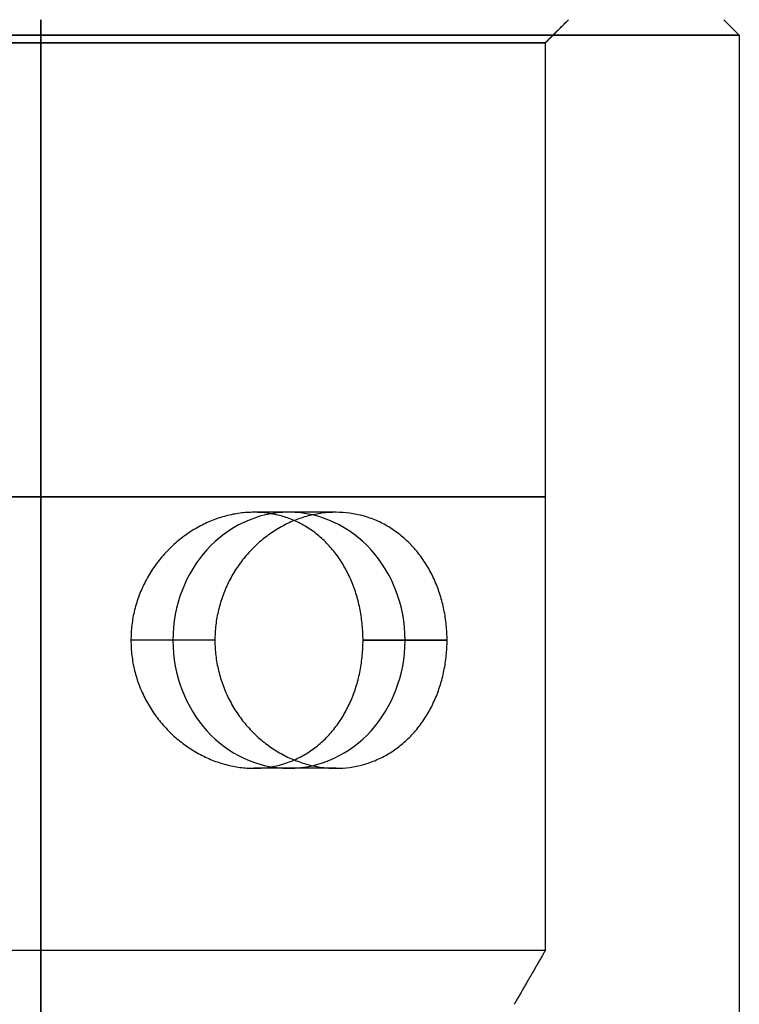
# Model space of a CAD drawing. Header units: centimetres. Extents: x -10 to 8.9, y -34.1 to -8.
# Tile 213 of 256: x -6.577 to -5.65, y -9.974 to -8.705. Entities that reach past the tile are written whole.
import ezdxf

# ---------------------------------------------------------------- set-up
doc = ezdxf.new("R2010")
doc.units = ezdxf.units.CM
doc.layers.add('Default', color=7, linetype='Continuous', true_color=0x000000)

msp = doc.modelspace()

# ---------------------------------------------------------------- linework, layer by layer
at = {"layer": 'Default'}
for p, q in [((-6.55, -8.705, 2.57), (-6.55, -8.725, 2.55)), ((-6.55, -8.735, 4.1), (-6.55, -8.705, 4.13)), ((-6.55, -8.735, 2.8), (-6.55, -8.705, 2.77)), ((-6.55, -8.705, 4.33), (-6.55, -8.725, 4.35)), ((-5.9, -8.735, 3.45), (-5.87, -8.705, 3.45)), ((-5.67, -8.705, 3.45), (-5.65, -8.725, 3.45)), ((-5.65, -8.725, 3.45), (-5.65, -30.205, 3.45)), ((-6.55, -9.905, 2.8), (-6.55, -8.735, 2.8)), ((-6.55, -9.905, 4.1), (-6.55, -8.735, 4.1)), ((-6.1696, -9.34, 2.6343), (-6.2753, -9.34, 2.8609)), ((-6.0265, -9.505, 2.7179), (-6.1348, -9.505, 2.9499)), ((-6.0265, -9.505, 2.7179), (-6.1348, -9.505, 2.9499)), ((-6.1696, -9.67, 2.6343), (-6.2753, -9.67, 2.8609)), ((-6.55, -9.9743, 2.84), (-6.55, -9.905, 2.8)), ((-6.55, -9.9743, 4.06), (-6.55, -9.905, 4.1))]:
    msp.add_line(p, q, dxfattribs=at)
at = {"layer": 'Default', "extrusion": (0, 1, 0)}
for centre, start, end in [((6.55, 3.45, -8.735), 0, 180), ((6.55, 3.45, -8.735), 180, 0), ((6.55, 3.45, -9.32), 180, 0), ((6.55, 3.45, -9.32), 0, 180), ((6.55, 3.45, -9.905), 180, 0)]:
    msp.add_arc(centre, 0.65, start, end, dxfattribs=at)
at = {"layer": 'Default', "extrusion": (-0.422618, 1.77636e-14, 0.906308)}
msp.add_arc((9.505, -4.4783, 5.1382), 0.165, 90, 270, dxfattribs=at)
at = {"layer": 'Default', "extrusion": (-0.422618, -1.77636e-14, 0.906308)}
msp.add_arc((9.505, -4.4783, 5.1382), 0.165, 270, 90, dxfattribs=at)
at = {"layer": 'Default', "extrusion": (0, -1, 0)}
msp.add_arc((-6.55, 3.45, 9.905), 0.65, 0, 180, dxfattribs=at)
at = {"layer": 'Default'}
for points, degree in [([(-6.55, -8.725, 2.55), (-6.55, -8.715, 2.56), (-6.55, -8.705, 2.57)], 2), ([(-6.55, -8.705, 4.33), (-6.55, -8.715, 4.34), (-6.55, -8.725, 4.35)], 2), ([(-5.9, -8.735, 3.45), (-5.885, -8.72, 3.45), (-5.87, -8.705, 3.45)], 2), ([(-6.55, -8.725, 4.35), (-6.5735, -8.725, 4.35), (-6.6206, -8.725, 4.3482), (-6.691, -8.725, 4.3398), (-6.7602, -8.725, 4.3261), (-6.8283, -8.725, 4.3069), (-6.8948, -8.725, 4.2823), (-6.9589, -8.725, 4.2528), (-7.0207, -8.725, 4.2182), (-7.0796, -8.725, 4.1788), (-7.135, -8.725, 4.1351), (-7.187, -8.725, 4.0871), (-7.2351, -8.725, 4.0351), (-7.2788, -8.725, 3.9796), (-7.3182, -8.725, 3.9207), (-7.3527, -8.725, 3.859), (-7.3823, -8.725, 3.7949), (-7.4068, -8.725, 3.7284), (-7.426, -8.725, 3.6603), (-7.4398, -8.725, 3.591), (-7.4482, -8.725, 3.5206), (-7.4509, -8.725, 3.45), (-7.4482, -8.725, 3.3794), (-7.4398, -8.725, 3.309), (-7.426, -8.725, 3.2397), (-7.4068, -8.725, 3.1716), (-7.3823, -8.725, 3.1051), (-7.3527, -8.725, 3.041), (-7.3182, -8.725, 2.9793), (-7.2788, -8.725, 2.9204), (-7.2351, -8.725, 2.8649), (-7.187, -8.725, 2.8129), (-7.135, -8.725, 2.7649), (-7.0796, -8.725, 2.7212), (-7.0207, -8.725, 2.6818), (-6.9589, -8.725, 2.6472), (-6.8948, -8.725, 2.6177), (-6.8283, -8.725, 2.5931), (-6.7602, -8.725, 2.574), (-6.691, -8.725, 2.5602), (-6.6206, -8.725, 2.5518), (-6.5735, -8.725, 2.55), (-6.55, -8.725, 2.55)], 3), ([(-6.55, -30.205, 2.55), (-6.55, -19.465, 2.55), (-6.55, -8.725, 2.55)], 2), ([(-6.55, -8.725, 4.35), (-6.55, -19.465, 4.35), (-6.55, -30.205, 4.35)], 2), ([(-6.55, -8.725, 2.55), (-6.5265, -8.725, 2.55), (-6.4794, -8.725, 2.5518), (-6.409, -8.725, 2.5602), (-6.3398, -8.725, 2.5739), (-6.2717, -8.725, 2.5931), (-6.2052, -8.725, 2.6177), (-6.1411, -8.725, 2.6472), (-6.0793, -8.725, 2.6818), (-6.0204, -8.725, 2.7212), (-5.965, -8.725, 2.7649), (-5.913, -8.725, 2.8129), (-5.8649, -8.725, 2.8649), (-5.8212, -8.725, 2.9204), (-5.7818, -8.725, 2.9793), (-5.7473, -8.725, 3.041), (-5.7177, -8.725, 3.1051), (-5.6932, -8.725, 3.1716), (-5.674, -8.725, 3.2397), (-5.6602, -8.725, 3.309), (-5.6518, -8.725, 3.3794), (-5.6491, -8.725, 3.45), (-5.6518, -8.725, 3.5206), (-5.6602, -8.725, 3.591), (-5.674, -8.725, 3.6603), (-5.6932, -8.725, 3.7284), (-5.7177, -8.725, 3.7949), (-5.7473, -8.725, 3.859), (-5.7818, -8.725, 3.9207), (-5.8212, -8.725, 3.9796), (-5.8649, -8.725, 4.0351), (-5.913, -8.725, 4.0871), (-5.965, -8.725, 4.1351), (-6.0204, -8.725, 4.1788), (-6.0793, -8.725, 4.2182), (-6.1411, -8.725, 4.2528), (-6.2052, -8.725, 4.2823), (-6.2717, -8.725, 4.3069), (-6.3398, -8.725, 4.326), (-6.409, -8.725, 4.3398), (-6.4794, -8.725, 4.3482), (-6.5265, -8.725, 4.35), (-6.55, -8.725, 4.35)], 3), ([(-5.9, -8.735, 3.45), (-5.9, -9.32, 3.45), (-5.9, -9.905, 3.45)], 2), ([(-6.1348, -9.505, 2.9499), (-6.1348, -9.4985, 2.9499), (-6.1354, -9.4854, 2.9494), (-6.1382, -9.4658, 2.9471), (-6.1429, -9.4468, 2.9433), (-6.1494, -9.4285, 2.9381), (-6.1579, -9.4112, 2.9315), (-6.168, -9.3954, 2.924), (-6.1798, -9.3811, 2.9156), (-6.1932, -9.3687, 2.9066), (-6.2078, -9.3584, 2.8973), (-6.2236, -9.3502, 2.8878), (-6.2403, -9.3443, 2.8784), (-6.2574, -9.3408, 2.8694), (-6.2753, -9.3396, 2.8608), (-6.2933, -9.3408, 2.8527), (-6.3112, -9.3443, 2.8453), (-6.3292, -9.3502, 2.8386), (-6.3465, -9.3584, 2.8326), (-6.363, -9.3687, 2.8274), (-6.3786, -9.3811, 2.8229), (-6.3926, -9.3954, 2.8193), (-6.4049, -9.4112, 2.8164), (-6.4153, -9.4285, 2.8141), (-6.4235, -9.4468, 2.8124), (-6.4295, -9.4658, 2.8113), (-6.4331, -9.4854, 2.8106), (-6.4338, -9.4985, 2.8105), (-6.4338, -9.505, 2.8105)], 3), ([(-6.0265, -9.505, 2.7179), (-6.0265, -9.4984, 2.7179), (-6.0272, -9.4853, 2.7174), (-6.0302, -9.4656, 2.7153), (-6.0351, -9.4466, 2.7119), (-6.0419, -9.4284, 2.7071), (-6.0506, -9.4111, 2.7012), (-6.061, -9.3954, 2.6944), (-6.0731, -9.3812, 2.6867), (-6.0867, -9.3688, 2.6784), (-6.1015, -9.3585, 2.6697), (-6.1174, -9.3503, 2.6607), (-6.1343, -9.3443, 2.6517), (-6.1517, -9.3408, 2.6429), (-6.1696, -9.3396, 2.6343), (-6.1877, -9.3408, 2.6261), (-6.2056, -9.3443, 2.6184), (-6.2234, -9.3503, 2.6113), (-6.2405, -9.3585, 2.6048), (-6.2567, -9.3688, 2.5991), (-6.2719, -9.3812, 2.594), (-6.2855, -9.3954, 2.5897), (-6.2974, -9.4111, 2.5861), (-6.3076, -9.4284, 2.5833), (-6.3155, -9.4466, 2.5811), (-6.3213, -9.4656, 2.5795), (-6.3249, -9.4853, 2.5786), (-6.3256, -9.4984, 2.5784), (-6.3256, -9.505, 2.5784)], 3), ([(-6.4338, -9.505, 2.8105), (-6.4338, -9.5115, 2.8105), (-6.4331, -9.5246, 2.8106), (-6.4295, -9.5442, 2.8113), (-6.4235, -9.5632, 2.8124), (-6.4153, -9.5815, 2.8141), (-6.4049, -9.5988, 2.8164), (-6.3926, -9.6146, 2.8193), (-6.3786, -9.6289, 2.8229), (-6.363, -9.6413, 2.8274), (-6.3465, -9.6516, 2.8326), (-6.3292, -9.6598, 2.8386), (-6.3113, -9.6657, 2.8453), (-6.2933, -9.6692, 2.8527), (-6.2753, -9.6704, 2.8608), (-6.2575, -9.6692, 2.8694), (-6.2403, -9.6657, 2.8784), (-6.2236, -9.6598, 2.8878), (-6.2078, -9.6516, 2.8973), (-6.1932, -9.6413, 2.9066), (-6.1798, -9.6289, 2.9156), (-6.168, -9.6146, 2.924), (-6.1579, -9.5988, 2.9315), (-6.1494, -9.5815, 2.9381), (-6.1429, -9.5632, 2.9433), (-6.1382, -9.5442, 2.9471), (-6.1354, -9.5246, 2.9494), (-6.1348, -9.5115, 2.9499), (-6.1348, -9.505, 2.9499)], 3), ([(-6.3256, -9.505, 2.5784), (-6.3797, -9.505, 2.6944), (-6.4338, -9.505, 2.8105)], 2), ([(-6.3256, -9.505, 2.5784), (-6.3256, -9.5116, 2.5784), (-6.3249, -9.5247, 2.5786), (-6.3213, -9.5444, 2.5795), (-6.3155, -9.5634, 2.5811), (-6.3076, -9.5816, 2.5833), (-6.2974, -9.5989, 2.5861), (-6.2855, -9.6146, 2.5897), (-6.2719, -9.6288, 2.594), (-6.2567, -9.6412, 2.5991), (-6.2405, -9.6515, 2.6048), (-6.2234, -9.6597, 2.6113), (-6.2056, -9.6657, 2.6184), (-6.1877, -9.6692, 2.6261), (-6.1696, -9.6704, 2.6343), (-6.1517, -9.6692, 2.6429), (-6.1343, -9.6657, 2.6517), (-6.1174, -9.6597, 2.6607), (-6.1015, -9.6515, 2.6697), (-6.0867, -9.6412, 2.6784), (-6.0731, -9.6288, 2.6867), (-6.061, -9.6146, 2.6944), (-6.0506, -9.5989, 2.7012), (-6.0419, -9.5816, 2.7071), (-6.0351, -9.5634, 2.7119), (-6.0302, -9.5444, 2.7153), (-6.0272, -9.5247, 2.7174), (-6.0265, -9.5116, 2.7179), (-6.0265, -9.505, 2.7179)], 3), ([(-6.1348, -9.505, 2.9499), (-6.0807, -9.505, 2.8339), (-6.0265, -9.505, 2.7179)], 2), ([(-5.9, -9.905, 3.45), (-5.92, -9.9396, 3.45), (-5.94, -9.9743, 3.45)], 2)]:
    msp.add_open_spline(points, degree=degree, dxfattribs=at)

doc.saveas('drawing.dxf')
